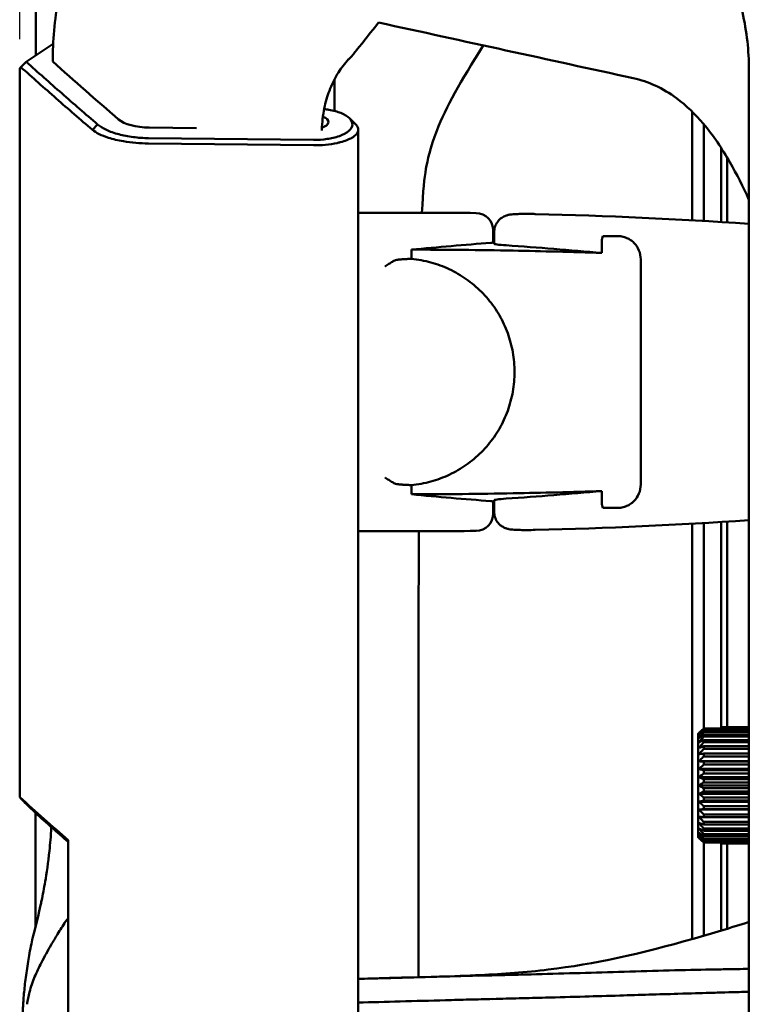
# Model space of a CAD drawing. Header units: millimetres. Extents: x 0 to 2100, y 0 to 1485.
# Tile 13 of 256: x 282 to 346, y 890 to 975. Entities that reach past the tile are written whole.
import ezdxf

# ---------------------------------------------------------------- set-up
doc = ezdxf.new("R2010")
doc.units = ezdxf.units.MM
doc.header["$LTSCALE"] = 5
doc.layers.add('Bemaßung (ISO)', color=7, linetype='Continuous', lineweight=25)
doc.layers.add('Sichtbar (ISO)', color=7, linetype='Continuous', lineweight=50)
doc.styles.add('Notiztext (DIN)', font='isocpeur.ttf')
doc.dimstyles.new('Standard (DIN)', dxfattribs={"dimscale": 5, "dimtxt": 3.5, "dimasz": 2.5, "dimexe": 2, "dimexo": 0.5, "dimgap": 0.5, "dimtad": 1, "dimrnd": 1e-08, "dimtxsty": 'Notiztext (DIN)', "dimcen": 0.09, "dimdle": 10, "dimclrd": 256, "dimclre": 256, "dimclrt": 256, "dimadec": 0, "dimazin": 0, "dimtfac": 1, "dimtmove": 0, "dimatfit": 3, "dimfxl": 1, "dimtolj": 1, "dimtzin": 0, "dimlwd": -1, "dimlwe": -1, "dimarcsym": 0})

# ---------------------------------------------------------------- blocks, each defined once
blk = doc.blocks.new('*D11')
at = {"layer": 'Bemaßung (ISO)', "transparency": 16777216}
for p, q in [((282.324, 972.929), (282.324, 1224.208)), ((380.249, 1131.708), (380.249, 1224.208)), ((367.749, 1214.208), (294.824, 1214.208))]:
    blk.add_line(p, q, dxfattribs=at)
for points in [[(294.824, 1216.291), (294.824, 1212.124), (282.324, 1214.208)], [(367.749, 1216.291), (367.749, 1212.124), (380.249, 1214.208)]]:
    blk.add_solid(points, dxfattribs=at)
at = {"layer": 'Defpoints', "color": 0, "transparency": 16777216}
for p in [(282.324, 1214.208), (380.249, 1129.208), (282.324, 970.429)]:
    blk.add_point(p, dxfattribs=at)
at = {"layer": 'Bemaßung (ISO)', "transparency": 16777216, "insert": (298.474, 1239.458), "char_height": 17.5, "attachment_point": 1, "style": 'Notiztext (DIN)'}
blk.add_mtext('\\A1;(97,92)', dxfattribs=at)

msp = doc.modelspace()

# ---------------------------------------------------------------- linework, layer by layer
at = {"layer": 'Sichtbar (ISO)'}
for p, q in [((282.8908, 970.986), (285.2004, 972.5285)), ((282.3241, 907.8382), (282.3241, 970.4293)), ((309.3427, 970.1513), (309.3427, 970.1513)), ((344.9167, 788.3967), (344.9167, 970.3227)), ((309.3427, 969.4913), (309.3427, 966.7791)), ((340.0489, 966.7185), (340.0489, 957.387)), ((288.5617, 965.1537), (289.0105, 965.6139)), ((293.4379, 965.35), (297.5051, 965.3058)), ((311.3816, 793.5466), (311.3816, 965.1727)), ((293.3725, 963.9806), (307.5334, 963.827)), ((293.3856, 964.4426), (307.5465, 964.289)), ((342.5489, 963.5845), (342.5489, 957.2373)), ((343.0489, 957.2055), (343.0489, 962.7751)), ((317.3974, 958.029), (311.3816, 958.029)), ((322.9771, 955.4885), (322.9771, 956.5081)), ((323.0489, 956.36), (323.0489, 956.36)), ((323.0489, 956.36), (323.0489, 955.3826)), ((332.2943, 955.5991), (332.2943, 954.5825)), ((333.6363, 956.0339), (332.5045, 956.0339)), ((315.9459, 954.8657), (315.9459, 954.0683)), ((335.6363, 934.6855), (335.6363, 954.0339)), ((315.9459, 934.651), (315.9459, 933.8537)), ((332.2943, 934.1368), (332.2943, 933.1202)), ((322.9771, 933.2309), (322.9771, 932.2112)), ((323.0489, 933.3367), (323.0489, 932.3594)), ((332.5045, 932.6855), (332.3796, 932.6855)), ((323.0489, 932.3594), (323.0489, 932.3594)), ((340.0489, 895.6624), (340.0489, 931.3324)), ((342.5489, 931.482), (342.5489, 913.7528)), ((343.0489, 913.8534), (343.0489, 931.5139)), ((311.3816, 930.6904), (317.3974, 930.6904)), ((326.5833, 930.7959), (326.5833, 930.7959)), ((340.5516, 913.2967), (340.5516, 904.4226)), ((340.5516, 913.2967), (340.5516, 904.4226)), ((340.6627, 913.4094), (340.6627, 913.4094)), ((341.0516, 913.7528), (344.9167, 913.7528)), ((341.0516, 913.7528), (341.0516, 913.7528)), ((341.0516, 913.6863), (344.9167, 913.6863)), ((341.0516, 913.5318), (344.9167, 913.5318)), ((341.0516, 913.4226), (344.9167, 913.4226)), ((341.0516, 913.1956), (344.9167, 913.1956)), ((342.5516, 913.8534), (344.9167, 913.8534)), ((342.5516, 913.8311), (344.9167, 913.8311)), ((342.5516, 913.8311), (342.5516, 913.7528)), ((341.0516, 913.0466), (344.9167, 913.0467)), ((341.0516, 912.7528), (344.9167, 912.7528)), ((341.0516, 912.5676), (344.9167, 912.5676)), ((341.0516, 912.214), (344.9167, 912.214)), ((341.0516, 911.9972), (344.9167, 911.9972)), ((341.0516, 911.5927), (344.9167, 911.5927)), ((340.6123, 910.9302), (344.9167, 910.9302)), ((341.0516, 911.3495), (344.9167, 911.3495)), ((341.0516, 910.904), (344.9167, 910.904)), ((341.0516, 910.6406), (344.9167, 910.6406)), ((340.6123, 910.269), (344.9167, 910.269)), ((341.0516, 910.1651), (344.9167, 910.1651)), ((341.0516, 909.8878), (344.9167, 909.8878)), ((340.6123, 909.5731), (344.9167, 909.5731)), ((341.0516, 909.3939), (344.9167, 909.394)), ((341.0516, 909.1097), (344.9167, 909.1097)), ((340.6123, 908.8597), (344.9167, 908.8597)), ((340.6123, 908.1462), (344.9167, 908.1462)), ((341.0516, 908.6097), (344.9167, 908.6097)), ((341.0516, 908.3254), (344.9167, 908.3254)), ((340.6123, 907.4503), (344.9167, 907.4503)), ((341.0516, 907.8316), (344.9167, 907.8316)), ((341.0516, 907.5543), (344.9167, 907.5543)), ((340.6123, 906.7891), (344.9167, 906.7892)), ((341.0516, 907.0788), (344.9167, 907.0788)), ((341.0516, 906.8153), (344.9167, 906.8153)), ((341.0516, 906.3698), (344.9167, 906.3698)), ((341.0516, 906.1267), (344.9167, 906.1267)), ((341.0516, 905.7222), (344.9167, 905.7222)), ((341.0516, 905.5053), (344.9167, 905.5053)), ((341.0516, 905.1518), (344.9167, 905.1518)), ((341.0516, 904.9666), (344.9167, 904.9666)), ((286.4914, 854.5598), (286.4914, 904.1596)), ((340.6627, 904.31), (340.6627, 904.31)), ((341.0516, 904.6727), (344.9167, 904.6727)), ((341.0516, 904.5237), (344.9167, 904.5237)), ((341.0516, 904.2967), (344.9167, 904.2967)), ((341.0516, 904.1876), (344.9167, 904.1876)), ((341.0516, 904.0331), (344.9167, 904.0331)), ((341.0516, 903.9665), (344.9167, 903.9665)), ((341.0516, 903.9665), (341.0516, 903.9665)), ((342.5489, 903.9665), (342.5489, 896.3965)), ((342.5516, 903.9665), (342.5516, 903.8883)), ((342.5516, 903.8883), (344.9167, 903.8883)), ((342.5516, 903.8659), (344.9167, 903.8659)), ((343.0489, 896.5486), (343.0489, 903.8659))]:
    msp.add_line(p, q, dxfattribs=at)
for centre, radius, start, end in [((317.3974, 558.1097), 399.9193, 89.413307, 90), ((321.4771, 956.5081), 1.5, 0, 89.413307), ((317.3974, 558.1097), 399.9193, 86.054244, 88.683838), ((317.3974, 558.1097), 397.4966, 89.185367, 89.195717), ((317.3974, 1330.6097), 397.4966, 270.804283, 270.814633), ((321.4771, 932.2112), 1.5, 270.586693, 0), ((317.3974, 1330.6097), 399.9193, 271.316162, 273.945756), ((317.3974, 1330.6097), 399.9193, 270, 270.586693)]:
    msp.add_arc(centre, radius, start, end, dxfattribs=at)
for centre, major_axis, ratio, start_param, end_param in [((52537.7655, -1318.7096), (-74913.4733, 10096.2888), 0.0858133, 0.8110358, 0.8114427), ((333.0803, 967.6734), (3.5313, 16.5789), 0.6814305, 5.0153353, 5.1643414), ((1123.7943, 1132.1745), (924.5, 0), 0.4142136, 3.5759915, 3.590304), ((1123.7943, 1683.7004), (-924.1635, -861.4263), 0.0841199, 5.7717587, 5.7719929), ((293.5165, 966.5922), (3, 0), 0.4142136, 3.590304, 4.6861972), ((307.3342, 965.8208), (1.5, 0), 0.4142136, 5.3781596, 7.1119657), ((353.7237, 558.1097), (-400.1879, 0), 0.9958716, 4.7897988, 4.8069299), ((296.5062, 558.1097), (-398.6282, 0), 0.9986258, 4.6224898, 4.6431771), ((353.7237, 1330.6097), (-400.1879, 0), 0.9958716, 1.4762554, 1.4933865), ((296.5062, 1330.6097), (-398.6282, 0), 0.9986258, 1.6400082, 1.6606955), ((335.8932, 932.6855), (-4.894, 0), 0.00001, 0.8096962, 1.0938097), ((340.5516, 908.8597), (0, 4.5), 0.0000103, 0.1674487, 2.9741452), ((340.5516, 908.8597), (0, -4.5), 0.0000103, 0.1674487, 2.9741452), ((341.0516, 908.8597), (0, 5), 0.0000103, 6.019048, 6.0760859), ((341.0516, 908.8597), (0, 5), 0.0000103, 5.8619677, 5.9190056), ((341.0516, 908.8597), (0, 5), 0.0000103, 5.7048871, 5.7619249), ((342.5516, 908.8597), (0, 5), 0.0000103, 6.1761268, 6.2331648), ((341.0516, 908.8597), (0, 5), 0.0000103, 5.547809, 5.604847), ((341.0516, 908.8597), (0, 5), 0.0000103, 5.3907286, 5.4477665), ((341.0516, 908.8597), (0, 5), 0.0000103, 5.2336489, 5.2906868), ((341.0516, 908.8597), (0, 5), 0.0000103, 5.0765692, 5.1336071), ((341.0516, 908.8597), (0, 5), 0.0000103, 4.9194895, 4.9765275), ((341.0516, 908.8597), (0, 5), 0.0000103, 4.7624098, 4.8194478), ((341.0516, 908.8597), (0, 5), 0.0000103, 4.6053302, 4.6623681), ((1241.4729, 1064.4266), (-1042.9617, 0.0003), 0.3822616, 0.4036346, 0.4136896), ((341.0516, 908.8597), (0, 5), 0.0000103, 4.4482506, 4.5052885), ((1241.6215, 1063.3143), (-1041.9112, -0.004), 0.3826849, 0.4042256, 0.4110288), ((341.0516, 908.8597), (0, 5), 0.0000103, 4.2911709, 4.3482089), ((341.0516, 908.8597), (0, 5), 0.0000103, 4.1340913, 4.1911292), ((341.0516, 908.8597), (0, 5), 0.0000103, 3.9770117, 4.0340496), ((341.0516, 908.8597), (0, 5), 0.0000103, 3.819932, 3.87697), ((341.0516, 908.8597), (0, 5), 0.0000103, 3.6628524, 3.7198903), ((341.0516, 908.8597), (0, -5), 0.0000103, 0.3641805, 0.4212185), ((341.0516, 908.8597), (0, -5), 0.0000103, 0.2071022, 0.2641401), ((342.5516, 908.8597), (0, -5), 0.0000103, 0.0500197, 0.1070576)]:
    msp.add_ellipse(centre, major_axis=major_axis, ratio=ratio, start_param=start_param, end_param=end_param, dxfattribs=at)
for points, knots in [([(286.8999, 1018.9256), (286.5153, 1017.1573), (286.131, 1015.3817), (285.7748, 1013.6311), (285.3442, 1011.5155), (284.9554, 1009.437), (284.6486, 1007.4504), (284.4884, 1006.4134), (284.3502, 1005.4006), (284.2368, 1004.3835), (284.1182, 1003.3191), (284.0268, 1002.2499), (283.9603, 1001.1594), (283.9037, 1000.2293), (283.8649, 999.2847), (283.8362, 998.352), (283.7925, 996.9282), (283.7721, 995.4642), (283.7565, 994.0136), (283.7046, 989.1906), (283.7057, 984.5156), (283.7041, 979.684), (283.7039, 979.1008), (283.7037, 978.5152), (283.7034, 977.9272), (283.7024, 975.8098), (283.7004, 973.6773), (283.6981, 971.5251)], [0, 0, 0, 0, 0.04102133, 0.04102133, 0.04102133, 0.0905985, 0.0905985, 0.0905985, 0.11647855, 0.11647855, 0.11647855, 0.14356501, 0.14356501, 0.14356501, 0.16666667, 0.16666667, 0.16666667, 0.20193283, 0.20193283, 0.20193283, 0.31918007, 0.31918007, 0.31918007, 0.33333333, 0.33333333, 0.33333333, 0.38430132, 0.38430132, 0.38430132, 0.38430132]), ([(334.9955, 986.3402), (335.8824, 986.1697), (336.7297, 985.8556), (337.8047, 985.2738), (338.0765, 985.1088), (339.4453, 984.1899), (340.406, 983.2391), (342.2482, 980.8317), (343.0496, 979.2945), (344.2189, 976.1085), (344.6006, 974.4296), (344.7855, 972.7491)], [-1.7882178, -1.7882178, -1.7882178, -1.7882178, -1.5152203, -1.5152203, -1.4192993, -1.4192993, -1.0177368, -1.0177368, -0.5073887, -0.5073887, -0.000001, -0.000001, -0.000001, -0.000001]), ([(285.1584, 971.0086), (285.1611, 971.9026), (285.203, 972.7966), (285.3645, 974.6037), (285.4891, 975.5148), (285.8226, 977.2927), (286.0347, 978.156), (286.5319, 979.7785), (286.8197, 980.539), (287.1373, 981.2228)], [-1.1549407, -1.1549407, -1.1549407, -1.1549407, -0.8868231, -0.8868231, -0.6011241, -0.6011241, -0.3038265, -0.3038265, -0.0000954, -0.0000954, -0.0000954, -0.0000954]), ([(322.1215, 972.4011), (320.1511, 969.2652), (318.918, 967.1476), (317.5671, 963.6412), (317.3227, 962.4909), (317.0526, 960.9958), (316.9394, 959.9726), (316.8519, 958.029)], [1.9185314, 1.9185314, 1.9185314, 1.9185314, 2.4880575, 2.4880575, 2.8813079, 2.8813079, 3.3489509, 3.3489509, 3.3489509, 3.3489509]), ([(311.2375, 971.9854), (311.1319, 971.8516), (311.0223, 971.7199), (310.7962, 971.4599), (310.6792, 971.3309), (310.5596, 971.2038)], [0.0000188, 0.0000188, 0.0000188, 0.0000188, 0.07151605, 0.07151605, 0.14287919, 0.14287919, 0.14287919, 0.14287919]), ([(282.4152, 970.5439), (282.4944, 970.6175), (282.5737, 970.6912), (282.7323, 970.8386), (282.8116, 970.9123), (282.8908, 970.986)], [0.000001, 0.000001, 0.000001, 0.000001, 0.032507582, 0.032507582, 0.065006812, 0.065006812, 0.065006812, 0.065006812]), ([(282.8908, 970.986), (283.8943, 970.0874), (284.9063, 969.1902), (286.9465, 967.3997), (287.9747, 966.5063), (289.0114, 965.6145)], [-1.5313598, -1.5313598, -1.5313598, -1.5313598, -0.7652978, -0.7652978, -0.0000708, -0.0000708, -0.0000708, -0.0000708]), ([(310.5521, 971.2079), (310.3851, 971.0304), (310.2294, 970.8463), (309.9398, 970.469), (309.8052, 970.275), (309.6804, 970.0776)], [0.00046063, 0.00046063, 0.00046063, 0.00046063, 0.10049804, 0.10049804, 0.20052861, 0.20052861, 0.20052861, 0.20052861]), ([(282.4152, 970.5439), (283.4225, 969.6421), (284.4384, 968.7419), (286.4871, 966.9447), (287.5197, 966.0479), (288.5609, 965.1526)], [0.000001, 0.000001, 0.000001, 0.000001, 0.7690675, 0.7690675, 1.5376117, 1.5376117, 1.5376117, 1.5376117]), ([(309.6804, 970.0775), (309.4234, 969.6709), (309.1816, 969.2076), (308.7882, 968.2308), (308.6313, 967.7343), (308.3849, 966.6345), (308.3023, 966.0387), (308.2592, 965.3117), (308.2542, 965.2047), (308.2506, 965.0974)], [-0.76216027, -0.76216027, -0.76216027, -0.76216027, -0.55595103, -0.55595103, -0.37432325, -0.37432325, -0.18223636, -0.18223636, -0.14924003, -0.14924003, -0.14924003, -0.14924003]), ([(338.7094, 967.8657), (338.1358, 968.2893), (337.5233, 968.6568), (336.2724, 969.231), (335.6441, 969.4445), (334.996, 969.5862)], [-0.41296729, -0.41296729, -0.41296729, -0.41296729, -0.19912313, -0.19912313, -0.00000483, -0.00000483, -0.00000483, -0.00000483]), ([(344.9168, 959.1511), (344.4124, 960.2556), (343.8731, 961.3407), (342.6219, 963.5296), (341.8692, 964.6665), (340.3204, 966.4947), (339.5597, 967.2378), (338.7094, 967.8657)], [-1.0744684, -1.0744684, -1.0744684, -1.0744684, -0.7185081, -0.7185081, -0.3171763, -0.3171763, -0.0000013, -0.0000013, -0.0000013, -0.0000013]), ([(307.5465, 964.2893), (307.9485, 964.2848), (308.3432, 964.3105), (309.0382, 964.4131), (309.4128, 964.492), (310.0878, 964.7356), (310.3648, 964.8818), (310.7779, 965.2397), (310.8682, 965.4267), (310.892, 965.762), (310.8298, 965.9512), (310.4596, 966.3271), (310.1953, 966.4794), (309.6073, 966.717), (309.2588, 966.813), (308.736, 966.9022), (308.5974, 966.9214), (308.4562, 966.9368)], [-1.0682507, -1.0682507, -1.0682507, -1.0682507, -0.90621874, -0.90621874, -0.76839494, -0.76839494, -0.64320298, -0.64320298, -0.50843842, -0.50843842, -0.37453258, -0.37453258, -0.24629844, -0.24629844, -0.11918214, -0.11918214, -0.07512164, -0.07512164, -0.07512164, -0.07512164]), ([(289.01, 965.6142), (289.2051, 965.4461), (289.4619, 965.2865), (290.072, 964.9998), (290.4259, 964.873), (291.2137, 964.6648), (291.6337, 964.5847), (292.5029, 964.4769), (292.9448, 964.4467), (293.3855, 964.442)], [-0.56385745, -0.56385745, -0.56385745, -0.56385745, -0.419256, -0.419256, -0.27341843, -0.27341843, -0.13232964, -0.13232964, -0.00005099, -0.00005099, -0.00005099, -0.00005099]), ([(307.5334, 963.826), (307.8841, 963.8229), (308.2345, 963.8388), (308.9284, 963.9033), (309.2659, 963.9533), (309.669, 964.0415), (309.7583, 964.063), (310.2509, 964.1931), (310.5887, 964.3263), (310.9753, 964.5563), (311.0841, 964.6394), (311.2111, 964.7689), (311.2475, 964.813), (311.3381, 964.948), (311.3723, 965.0404), (311.3876, 965.2257), (311.3685, 965.3184), (311.3002, 965.4555), (311.271, 965.5006), (311.2112, 965.5751), (311.1843, 965.6047), (311.1544, 965.6341)], [0.00004522, 0.00004522, 0.00004522, 0.00004522, 0.10531274, 0.10531274, 0.2159516, 0.2159516, 0.24866101, 0.24866101, 0.40242812, 0.40242812, 0.48235729, 0.48235729, 0.52283156, 0.52283156, 0.60462181, 0.60462181, 0.68657102, 0.68657102, 0.72727096, 0.72727096, 0.75470759, 0.75470759, 0.75470759, 0.75470759]), ([(341.0436, 965.6409), (341.0434, 965.6197), (341.0433, 965.5985), (341.0376, 964.6299), (341.0495, 963.6041), (341.0487, 961.9814), (341.0458, 961.638), (341.0442, 960.59), (341.0497, 959.8074), (341.0496, 958.4284), (341.0489, 957.8718), (341.0487, 957.329)], [0.41306503, 0.41306503, 0.41306503, 0.41306503, 0.41971483, 0.41971483, 0.71646405, 0.71646405, 0.78613056, 0.78613056, 0.92654341, 0.92654341, 1.01386272, 1.01386272, 1.01386272, 1.01386272]), ([(288.5611, 965.1542), (288.7227, 965.0281), (288.9188, 964.9058), (289.3795, 964.6777), (289.6433, 964.573), (290.1314, 964.4159), (290.3386, 964.3577), (290.772, 964.2535), (290.997, 964.2075), (291.572, 964.1083), (291.9292, 964.0621), (292.6509, 964.0013), (293.0099, 963.9859), (293.3725, 963.9823)], [0.00007511, 0.00007511, 0.00007511, 0.00007511, 0.11803863, 0.11803863, 0.23739747, 0.23739747, 0.31640584, 0.31640584, 0.39435847, 0.39435847, 0.50800392, 0.50800392, 0.61656931, 0.61656931, 0.61656931, 0.61656931]), ([(323.0489, 956.36), (323.0489, 956.5229), (323.076, 956.6879), (323.1794, 956.9938), (323.2561, 957.1389), (323.4482, 957.3939), (323.5662, 957.5072), (323.7575, 957.6407), (323.8227, 957.6793), (323.9473, 957.7415), (324.007, 957.7666), (324.1559, 957.8197), (324.2423, 957.841), (324.3782, 957.8678), (324.4339, 957.8759), (324.6081, 957.8975), (324.7259, 957.906), (325.001, 957.9202), (325.1574, 957.9253), (325.5531, 957.9328), (325.8088, 957.9338), (326.2394, 957.9302), (326.412, 957.9274), (326.5833, 957.9235)], [0, 0, 0, 0, 0.04899242, 0.04899242, 0.09715416, 0.09715416, 0.1453175, 0.1453175, 0.16846799, 0.16846799, 0.18905129, 0.18905129, 0.22161004, 0.22161004, 0.24954749, 0.24954749, 0.31199538, 0.31199538, 0.37454236, 0.37454236, 0.45601085, 0.45601085, 0.50742412, 0.50742412, 0.50742412, 0.50742412]), ([(322.9771, 955.4885), (322.9771, 955.4884), (322.9771, 955.4884), (322.9769, 955.4785), (322.9392, 955.4686), (322.8375, 955.4571), (322.8085, 955.4544), (322.7761, 955.4519)], [0.452314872, 0.452314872, 0.452314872, 0.452314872, 0.452425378, 0.452425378, 0.508989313, 0.508989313, 0.527422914, 0.527422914, 0.527422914, 0.527422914]), ([(332.2943, 955.5991), (332.2943, 955.6732), (332.3015, 955.747), (332.3301, 955.8931), (332.3516, 955.9646), (332.3796, 956.0339)], [0.000001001, 0.000001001, 0.000001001, 0.000001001, 0.022247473, 0.022247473, 0.044667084, 0.044667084, 0.044667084, 0.044667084]), ([(332.3796, 956.0339), (332.4004, 956.0339), (332.4212, 956.0339), (332.442, 956.0339), (332.4444, 956.0339), (332.4467, 956.0339), (332.4491, 956.0339), (332.4676, 956.0339), (332.486, 956.0339), (332.5045, 956.0339)], [0, 0, 0, 0, 0.5, 0.5, 0.5, 0.5564607, 0.5564607, 0.5564607, 1, 1, 1, 1]), ([(333.6363, 956.0339), (333.7649, 956.0339), (333.8942, 956.0215), (334.1645, 955.9683), (334.3055, 955.9245), (334.5501, 955.8168), (334.6558, 955.7589), (334.857, 955.6228), (334.9525, 955.5449), (335.0412, 955.4574)], [-0.16709043, -0.16709043, -0.16709043, -0.16709043, -0.12381935, -0.12381935, -0.07578227, -0.07578227, -0.03771223, -0.03771223, -0.00000086, -0.00000086, -0.00000086, -0.00000086]), ([(335.6363, 954.0339), (335.6363, 954.2857), (335.5858, 954.5541), (335.3812, 955.0471), (335.2271, 955.2716), (335.0475, 955.4512), (335.0443, 955.4543), (335.0412, 955.4574)], [-0.67233348, -0.67233348, -0.67233348, -0.67233348, -0.59679532, -0.59679532, -0.52125717, -0.52125717, -0.51992758, -0.51992758, -0.51992758, -0.51992758]), ([(332.2943, 954.5825), (329.7328, 954.6674), (327.1891, 954.7333), (321.8087, 954.8324), (318.8876, 954.8612), (315.9459, 954.8657)], [13.1856634, 13.1856634, 13.1856634, 13.1856634, 13.9380673, 13.9380673, 14.8000607, 14.8000607, 14.8000607, 14.8000607]), ([(323.0489, 955.3826), (323.0489, 955.3596), (323.1363, 955.3339), (323.4925, 955.2834), (323.7615, 955.2587), (324.0727, 955.2371), (324.0733, 955.237), (324.074, 955.237)], [-1.05490272, -1.05490272, -1.05490272, -1.05490272, -0.92315329, -0.92315329, -0.79114261, -0.79114261, -0.79086764, -0.79086764, -0.79086764, -0.79086764]), ([(314.7769, 954.0004), (314.7162, 953.9953), (314.6504, 953.9775), (314.4971, 953.9201), (314.4078, 953.8762), (314.2142, 953.7689), (314.1083, 953.7028), (313.8981, 953.5641), (313.7925, 953.4905), (313.6865, 953.4149), (313.6847, 953.4136), (313.6828, 953.4123)], [-0.13724409, -0.13724409, -0.13724409, -0.13724409, -0.11034033, -0.11034033, -0.07687695, -0.07687695, -0.0383919, -0.0383919, 0, 0, 0.00067272, 0.00067272, 0.00067272, 0.00067272]), ([(314.9819, 954.0185), (314.9532, 954.0157), (314.9216, 954.0128), (314.8873, 954.0098), (314.8531, 954.0068), (314.8162, 954.0037), (314.7769, 954.0004)], [0, 0, 0, 0, 0.5, 0.5, 0.5, 1, 1, 1, 1]), ([(314.9819, 954.0185), (315.0904, 954.0292), (315.1985, 954.0382), (315.3061, 954.0455), (315.4136, 954.0527), (315.5207, 954.0582), (315.6273, 954.062), (315.7339, 954.0658), (315.8401, 954.0679), (315.9459, 954.0683)], [0, 0, 0, 0, 0.3333333, 0.3333333, 0.3333333, 0.6666667, 0.6666667, 0.6666667, 1, 1, 1, 1]), ([(315.9459, 934.651), (316.5137, 934.7035), (317.0674, 934.8041), (317.6104, 934.9522), (318.1534, 935.1003), (318.6858, 935.296), (319.1968, 935.536), (319.7078, 935.7761), (320.1974, 936.0606), (320.6591, 936.3855), (321.1208, 936.7104), (321.5546, 937.0757), (321.9537, 937.476), (322.3529, 937.8763), (322.7173, 938.3117), (323.0413, 938.7755), (323.3654, 939.2394), (323.6491, 939.7317), (323.8881, 940.245), (324.127, 940.7583), (324.3212, 941.2926), (324.4676, 941.8396), (324.6139, 942.3867), (324.7125, 942.9466), (324.7618, 943.5108), (324.8111, 944.075), (324.8112, 944.6435), (324.7619, 945.2078), (324.7126, 945.772), (324.6141, 946.3319), (324.4677, 946.8791), (324.3214, 947.4262), (324.1272, 947.9605), (323.8883, 948.4738), (323.6494, 948.9872), (323.3657, 949.4795), (323.0416, 949.9434), (322.7176, 950.4073), (322.3532, 950.8427), (321.954, 951.2431), (321.5549, 951.6434), (321.1211, 952.0088), (320.6593, 952.3337), (320.1976, 952.6586), (319.708, 952.9431), (319.197, 953.1832), (318.686, 953.4233), (318.1536, 953.619), (317.6105, 953.7672), (317.0674, 953.9153), (316.5137, 954.0159), (315.9459, 954.0683)], [0, 0, 0, 0, 0.0588235, 0.0588235, 0.0588235, 0.1176471, 0.1176471, 0.1176471, 0.1764706, 0.1764706, 0.1764706, 0.2352941, 0.2352941, 0.2352941, 0.2941176, 0.2941176, 0.2941176, 0.3529412, 0.3529412, 0.3529412, 0.4117647, 0.4117647, 0.4117647, 0.4705882, 0.4705882, 0.4705882, 0.5294118, 0.5294118, 0.5294118, 0.5882353, 0.5882353, 0.5882353, 0.6470588, 0.6470588, 0.6470588, 0.7058824, 0.7058824, 0.7058824, 0.7647059, 0.7647059, 0.7647059, 0.8235294, 0.8235294, 0.8235294, 0.8823529, 0.8823529, 0.8823529, 0.9411765, 0.9411765, 0.9411765, 1, 1, 1, 1]), ([(313.6828, 935.3071), (313.6847, 935.3057), (313.6865, 935.3044), (313.7925, 935.2289), (313.8981, 935.1553), (314.1083, 935.0165), (314.2142, 934.9504), (314.4078, 934.8432), (314.4971, 934.7993), (314.6504, 934.7419), (314.7162, 934.724), (314.7769, 934.719)], [-0.13654797, -0.13654797, -0.13654797, -0.13654797, -0.13588192, -0.13588192, -0.09787115, -0.09787115, -0.05976807, -0.05976807, -0.02663734, -0.02663734, -0.000001, -0.000001, -0.000001, -0.000001]), ([(314.7769, 934.719), (314.8162, 934.7157), (314.8531, 934.7126), (314.8873, 934.7096), (314.9216, 934.7066), (314.9532, 934.7037), (314.9819, 934.7008)], [0, 0, 0, 0, 0.5, 0.5, 0.5, 1, 1, 1, 1]), ([(314.9819, 934.7008), (315.0904, 934.6901), (315.1985, 934.6811), (315.3061, 934.6739), (315.4136, 934.6666), (315.5207, 934.6611), (315.6273, 934.6573), (315.7339, 934.6535), (315.8401, 934.6514), (315.9459, 934.651)], [0, 0, 0, 0, 0.3333333, 0.3333333, 0.3333333, 0.6666667, 0.6666667, 0.6666667, 1, 1, 1, 1]), ([(335.0412, 933.262), (335.0443, 933.2651), (335.0475, 933.2682), (335.2271, 933.4478), (335.3812, 933.6723), (335.5858, 934.1652), (335.6363, 934.4337), (335.6363, 934.6855)], [0.5199277, 0.5199277, 0.5199277, 0.5199277, 0.52125717, 0.52125717, 0.59679532, 0.59679532, 0.67233348, 0.67233348, 0.67233348, 0.67233348]), ([(315.9459, 933.8537), (318.8876, 933.8582), (321.8087, 933.887), (327.1891, 933.9861), (329.7328, 934.0519), (332.2943, 934.1368)], [41.5154943, 41.5154943, 41.5154943, 41.5154943, 42.3774877, 42.3774877, 43.1298916, 43.1298916, 43.1298916, 43.1298916]), ([(324.074, 933.4824), (324.0733, 933.4823), (324.0727, 933.4823), (323.7615, 933.4607), (323.4925, 933.4359), (323.1363, 933.3855), (323.0489, 933.3597), (323.0489, 933.3367)], [0.79086764, 0.79086764, 0.79086764, 0.79086764, 0.79114261, 0.79114261, 0.92315329, 0.92315329, 1.05490272, 1.05490272, 1.05490272, 1.05490272]), ([(322.7761, 933.2674), (322.8085, 933.2649), (322.8375, 933.2623), (322.9392, 933.2508), (322.9769, 933.2408), (322.9771, 933.231), (322.9771, 933.2309), (322.9771, 933.2309), (322.9771, 933.2309)], [0.829695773, 0.829695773, 0.829695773, 0.829695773, 0.848129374, 0.848129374, 0.904693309, 0.904693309, 0.904693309, 0.904803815, 0.904803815, 0.904803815, 0.904803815]), ([(332.3796, 932.6855), (332.3516, 932.7548), (332.3301, 932.8263), (332.3015, 932.9724), (332.2943, 933.0461), (332.2943, 933.1202)], [0.000001, 0.000001, 0.000001, 0.000001, 0.022420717, 0.022420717, 0.044664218, 0.044664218, 0.044664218, 0.044664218]), ([(335.0412, 933.262), (334.9523, 933.1742), (334.8564, 933.0961), (334.6544, 932.9597), (334.5484, 932.9016), (334.3037, 932.7943), (334.1631, 932.7507), (333.8936, 932.6978), (333.7645, 932.6855), (333.6363, 932.6855)], [-0.16773989, -0.16773989, -0.16773989, -0.16773989, -0.12976613, -0.12976613, -0.09142001, -0.09142001, -0.04334051, -0.04334051, -0.000001, -0.000001, -0.000001, -0.000001]), ([(326.5833, 930.7959), (326.3484, 930.7905), (326.1104, 930.7873), (325.6681, 930.7861), (325.4581, 930.7879), (325.0782, 930.7962), (324.9068, 930.8028), (324.6705, 930.8181), (324.5902, 930.8247), (324.4482, 930.8413), (324.3859, 930.85), (324.2377, 930.8793), (324.1461, 930.9022), (323.971, 930.9665), (323.8887, 931.0041), (323.715, 931.1038), (323.6234, 931.1702), (323.4321, 931.3449), (323.3365, 931.4619), (323.1795, 931.7257), (323.1192, 931.8774), (323.061, 932.1397), (323.0489, 932.2499), (323.0489, 932.3594)], [0, 0, 0, 0, 0.07049717, 0.07049717, 0.13997614, 0.13997614, 0.2117906, 0.2117906, 0.25413913, 0.25413913, 0.28592048, 0.28592048, 0.32004222, 0.32004222, 0.34809752, 0.34809752, 0.3820456, 0.3820456, 0.42662785, 0.42662785, 0.47453329, 0.47453329, 0.50745923, 0.50745923, 0.50745923, 0.50745923]), ([(341.0489, 913.7505), (341.0489, 917.25), (341.0489, 920.8707), (341.0489, 926.6456), (341.0488, 929.0333), (341.0489, 931.3903)], [-2.0342491, -2.0342491, -2.0342491, -2.0342491, -0.9863933, -0.9863933, -0.2934764, -0.2934764, -0.2934764, -0.2934764]), ([(316.5778, 930.6904), (316.5775, 930.5305), (316.5772, 930.3701), (316.5769, 930.2091), (316.5744, 928.7756), (316.5721, 927.2931), (316.5702, 925.7606), (316.5682, 924.2281), (316.5665, 922.6457), (316.5651, 921.0134), (316.5637, 919.3811), (316.5625, 917.6988), (316.5615, 915.9665), (316.5605, 914.2342), (316.5597, 912.4519), (316.559, 910.6193), (316.5583, 908.7868), (316.5578, 906.9041), (316.5574, 904.9712), (316.557, 903.0383), (316.5566, 901.0551), (316.5564, 899.0216), (316.5562, 896.8671), (316.556, 894.6562), (316.5559, 892.3887)], [0.08876479, 0.08876479, 0.08876479, 0.08876479, 0.1, 0.1, 0.1, 0.2, 0.2, 0.2, 0.3, 0.3, 0.3, 0.4, 0.4, 0.4, 0.5, 0.5, 0.5, 0.6, 0.6, 0.6, 0.7, 0.7, 0.7, 0.80595098, 0.80595098, 0.80595098, 0.80595098]), ([(282.3241, 907.8382), (282.3697, 907.7904), (282.4153, 907.7427), (282.5065, 907.6472), (282.5521, 907.5994), (282.5978, 907.5517)], [0.000001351, 0.000001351, 0.000001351, 0.000001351, 0.029658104, 0.029658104, 0.059314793, 0.059314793, 0.059314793, 0.059314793]), ([(283.3283, 895.2659), (283.5279, 896.1351), (283.8204, 897.1886), (284.1459, 898.6929), (284.1724, 898.8176), (284.3092, 899.4772), (284.4137, 900.0306), (284.6289, 901.301), (284.7685, 902.2149), (284.8769, 903.2485)], [0.000001, 0.000001, 0.000001, 0.000001, 0.37579463, 0.37579463, 0.40942078, 0.40942078, 0.55217162, 0.55217162, 0.73014239, 0.73014239, 0.73014239, 0.73014239]), ([(282.9561, 890.0617), (282.9862, 890.2341), (283.0181, 890.4046), (283.0862, 890.7526), (283.1233, 890.932), (283.2813, 891.5747), (283.429, 891.9877), (283.7772, 892.8205), (283.9789, 893.2437), (284.4418, 894.146), (284.7348, 894.6673), (285.2054, 895.4723), (285.3925, 895.7841), (285.7958, 896.4444), (286.0183, 896.8014), (286.2399, 897.1514)], [-1.2445676, -1.2445676, -1.2445676, -1.2445676, -1.1596608, -1.1596608, -1.0717695, -1.0717695, -0.8489919, -0.8489919, -0.6362573, -0.6362573, -0.3647985, -0.3647985, -0.1947966, -0.1947966, -0.000001, -0.000001, -0.000001, -0.000001]), ([(327.6999, 893.0439), (331.6144, 893.5156), (335.531, 894.3719), (341.799, 896.1622), (343.359, 896.6369), (344.9167, 897.1305)], [0.0002511, 0.0002511, 0.0002511, 0.0002511, 1.4572776, 1.4572776, 1.9389847, 1.9389847, 1.9389847, 1.9389847]), ([(282.8214, 892.178), (282.8829, 892.6785), (282.9567, 893.2047), (283.0766, 893.9704), (283.1143, 894.2028), (283.2084, 894.7157), (283.264, 894.9857), (283.3283, 895.2659)], [0.000001, 0.000001, 0.000001, 0.000001, 0.24943728, 0.24943728, 0.34998357, 0.34998357, 0.46556434, 0.46556434, 0.46556434, 0.46556434]), ([(318.373, 892.4355), (319.5407, 892.4711), (320.7067, 892.513), (323.8167, 892.6681), (325.7602, 892.8102), (327.6999, 893.0439)], [0.2889851, 0.2889851, 0.2889851, 0.2889851, 0.7236738, 0.7236738, 1.4472427, 1.4472427, 1.4472427, 1.4472427]), ([(344.9167, 893.1151), (344.2538, 893.0916), (343.6224, 893.0803), (342.6389, 893.0652), (342.4271, 893.062), (341.8965, 893.0538), (341.5708, 893.0483), (339.0056, 893.0008), (336.2679, 892.9237), (332.4523, 892.8087), (331.1983, 892.771), (328.7241, 892.7007), (327.4703, 892.6667), (326.2252, 892.6338)], [-2.30204, -2.30204, -2.30204, -2.30204, -2.0252631, -2.0252631, -1.9417119, -1.9417119, -1.8041689, -1.8041689, -0.9131416, -0.9131416, -0.462609, -0.462609, -0.0002204, -0.0002204, -0.0002204, -0.0002204]), ([(282.5525, 888.1561), (282.5568, 888.4927), (282.5658, 888.9879), (282.6145, 889.9701), (282.64, 890.373), (282.7142, 891.2372), (282.7613, 891.6891), (282.8214, 892.178)], [0.000001, 0.000001, 0.000001, 0.000001, 0.44726751, 0.44726751, 0.70469276, 0.70469276, 0.94775614, 0.94775614, 0.94775614, 0.94775614]), ([(321.7038, 892.5215), (320.3551, 892.4855), (318.981, 892.4487), (316.3174, 892.3775), (314.9992, 892.3423), (313.699, 892.3075)], [-0.99760472, -0.99760472, -0.99760472, -0.99760472, -0.49220822, -0.49220822, -0.00000919, -0.00000919, -0.00000919, -0.00000919]), ([(314.9786, 892.3468), (315.1582, 892.3516), (315.3376, 892.3564), (315.6913, 892.3659), (315.8693, 892.3707), (316.0471, 892.3754)], [0.00058289, 0.00058289, 0.00058289, 0.00058289, 0.06726853, 0.06726853, 0.1348846, 0.1348846, 0.1348846, 0.1348846]), ([(326.2252, 892.6338), (325.4804, 892.6141), (324.731, 892.5946), (323.2179, 892.5553), (322.465, 892.5358), (321.7072, 892.516)], [-0.56301688, -0.56301688, -0.56301688, -0.56301688, -0.2824851, -0.2824851, -0.0006685, -0.0006685, -0.0006685, -0.0006685]), ([(322.938, 890.5221), (322.2602, 890.504), (321.5826, 890.486), (320.2291, 890.4497), (319.5531, 890.4316), (317.5688, 890.3781), (316.265, 890.3427), (314.9711, 890.3081)], [-0.99398549, -0.99398549, -0.99398549, -0.99398549, -0.74196474, -0.74196474, -0.4897652, -0.4897652, -0.00001158, -0.00001158, -0.00001158, -0.00001158]), ([(327.4573, 890.636), (326.7082, 890.616), (325.96, 890.5961), (324.4494, 890.5562), (323.6944, 890.5364), (322.9381, 890.5166)], [-0.56036517, -0.56036517, -0.56036517, -0.56036517, -0.28154715, -0.28154715, -0.00027434, -0.00027434, -0.00027434, -0.00027434]), ([(344.9167, 891.142), (344.6357, 891.133), (344.3543, 891.125), (343.6956, 891.107), (343.3288, 891.0974), (342.405, 891.0718), (341.976, 891.0596), (340.7662, 891.0243), (339.9866, 891.0011), (337.1616, 890.9152), (335.5267, 890.8642), (332.8098, 890.7844), (331.7647, 890.7548), (329.6925, 890.6967), (328.5861, 890.6664), (327.4573, 890.636)], [0.8576948, 0.8576948, 0.8576948, 0.8576948, 0.9455533, 0.9455533, 1.0659062, 1.0659062, 1.178341, 1.178341, 1.364385, 1.364385, 1.6285398, 1.6285398, 1.7876836, 1.7876836, 1.9868967, 1.9868967, 1.9868967, 1.9868967])]:
    msp.add_open_spline(points, degree=3, knots=knots, dxfattribs=at)
for points in [[(313.1347, 974.3664), (312.4979, 973.5714), (311.8658, 972.7772), (311.2378, 971.9853)], [(310.6342, 966.1498), (310.8065, 965.9775), (310.98, 965.8056), (311.1544, 965.6341)], [(341.0516, 913.6863), (341.0006, 913.6302), (340.9, 913.5192), (340.7536, 913.3562), (340.6589, 913.2498), (340.6123, 913.1972)], [(340.6123, 913.1972), (340.6589, 913.2332), (340.7535, 913.3059), (340.8999, 913.4174), (341.0005, 913.4934), (341.0516, 913.5318)], [(341.0516, 913.4226), (341.0006, 913.3654), (340.9, 913.2521), (340.7536, 913.0857), (340.6589, 912.9771), (340.6123, 912.9233)], [(340.6123, 912.9233), (340.6589, 912.9526), (340.7535, 913.0118), (340.8999, 913.1026), (341.0005, 913.1644), (341.0516, 913.1956)], [(341.0516, 913.7528), (341.0066, 913.7136), (340.9179, 913.6359), (340.7883, 913.5214), (340.7042, 913.4465), (340.6627, 913.4094)], [(340.6627, 913.4094), (340.7042, 913.4465), (340.7883, 913.5214), (340.9179, 913.6358), (341.0066, 913.7136), (341.0516, 913.7528)], [(341.0516, 913.0466), (341.0006, 912.9897), (340.9, 912.8768), (340.7536, 912.7111), (340.6589, 912.6029), (340.6123, 912.5494)], [(340.6123, 912.5494), (340.6589, 912.5713), (340.7535, 912.6155), (340.9, 912.6833), (341.0006, 912.7294), (341.0516, 912.7528)], [(341.0516, 912.5676), (341.0006, 912.5122), (340.9, 912.4026), (340.7536, 912.2417), (340.6589, 912.1366), (340.6123, 912.0846)], [(340.6123, 912.0846), (340.6589, 912.0985), (340.7535, 912.1267), (340.9, 912.1698), (341.0006, 912.1992), (341.0516, 912.214)], [(341.0516, 911.9972), (341.0006, 911.9448), (340.9001, 911.8412), (340.7536, 911.689), (340.6589, 911.5896), (340.6123, 911.5404)], [(340.6123, 911.5404), (340.6589, 911.546), (340.7535, 911.5574), (340.9, 911.5748), (341.0006, 911.5867), (341.0516, 911.5927)], [(341.0516, 911.3495), (341.0006, 911.3015), (340.9001, 911.2063), (340.7536, 911.0666), (340.6589, 910.9753), (340.6123, 910.9302)], [(340.6123, 910.9302), (340.6589, 910.9274), (340.7536, 910.9217), (340.9, 910.913), (341.0006, 910.907), (341.0516, 910.904)], [(341.0516, 910.6406), (341.0006, 910.598), (340.9001, 910.5137), (340.7536, 910.3899), (340.6589, 910.309), (340.6123, 910.269)], [(340.6123, 910.269), (340.6589, 910.2578), (340.7536, 910.2352), (340.9, 910.2006), (341.0006, 910.177), (341.0516, 910.1651)], [(341.0516, 909.8878), (341.0006, 909.8517), (340.9001, 909.7803), (340.7536, 909.6755), (340.659, 909.607), (340.6123, 909.5731)], [(340.6123, 909.5731), (340.6589, 909.5539), (340.7536, 909.5149), (340.9, 909.4552), (341.0006, 909.4145), (341.0516, 909.3939)], [(341.0516, 909.1097), (341.0006, 909.081), (340.9001, 909.0243), (340.7536, 908.941), (340.659, 908.8866), (340.6123, 908.8597)], [(340.6123, 908.8597), (340.6589, 908.8328), (340.7536, 908.7784), (340.9, 908.6951), (341.0006, 908.6384), (341.0516, 908.6097)], [(341.0516, 908.3254), (341.0006, 908.3049), (340.9001, 908.2642), (340.7536, 908.2045), (340.659, 908.1655), (340.6123, 908.1462)], [(340.6123, 908.1462), (340.6589, 908.1124), (340.7536, 908.044), (340.9, 907.9391), (341.0006, 907.8677), (341.0516, 907.8316)], [(282.5978, 907.5517), (282.7182, 907.4336), (282.959, 907.1976), (283.3202, 906.8437), (283.561, 906.6078), (283.6813, 906.4899)], [(341.0516, 907.5543), (341.0006, 907.5424), (340.9001, 907.5188), (340.7536, 907.4841), (340.659, 907.4615), (340.6123, 907.4503)], [(340.6123, 907.4503), (340.6589, 907.4104), (340.7536, 907.3296), (340.9, 907.2057), (341.0006, 907.1214), (341.0516, 907.0788)], [(283.6787, 906.4925), (283.6786, 903.2767), (283.6785, 900.0131), (283.6785, 896.6955)], [(341.0516, 906.8153), (341.0006, 906.8123), (340.9001, 906.8064), (340.7536, 906.7977), (340.6589, 906.792), (340.6123, 906.7891)], [(340.6123, 906.7891), (340.6589, 906.744), (340.7536, 906.6529), (340.9, 906.5131), (341.0006, 906.4179), (341.0516, 906.3698)], [(340.6123, 906.1789), (340.6589, 906.1298), (340.7536, 906.0305), (340.9, 905.8783), (341.0006, 905.7746), (341.0516, 905.7222)], [(341.0516, 906.1267), (341.0006, 906.1327), (340.9001, 906.1445), (340.7536, 906.1619), (340.6589, 906.1733), (340.6123, 906.1789)], [(340.6123, 905.6348), (340.6589, 905.5828), (340.7535, 905.4778), (340.9, 905.3168), (341.0006, 905.2072), (341.0516, 905.1518)], [(341.0516, 905.5053), (341.0006, 905.5202), (340.9001, 905.5495), (340.7536, 905.5927), (340.6589, 905.6208), (340.6123, 905.6348)], [(284.8769, 903.2485), (284.9391, 903.8422), (284.9921, 904.4827), (285.035, 905.283)], [(340.6123, 905.17), (340.6589, 905.1165), (340.7535, 905.0083), (340.9, 904.8426), (341.0006, 904.7297), (341.0516, 904.6727)], [(341.0516, 904.9666), (341.0006, 904.9899), (340.9, 905.0361), (340.7536, 905.1038), (340.6589, 905.1481), (340.6123, 905.17)], [(340.6123, 904.796), (340.6589, 904.7423), (340.7535, 904.6337), (340.9, 904.4673), (341.0005, 904.354), (341.0516, 904.2967)], [(341.0516, 904.5237), (341.0006, 904.5549), (340.9, 904.6167), (340.7536, 904.7075), (340.6589, 904.7667), (340.6123, 904.796)], [(340.6123, 904.5222), (340.6589, 904.4696), (340.7535, 904.3632), (340.8999, 904.2002), (341.0005, 904.0892), (341.0516, 904.0331)], [(341.0516, 904.1876), (341.0006, 904.2259), (340.9, 904.3019), (340.7536, 904.4134), (340.6589, 904.4862), (340.6123, 904.5222)], [(341.0516, 903.9665), (341.0067, 904.0057), (340.918, 904.0835), (340.7883, 904.1979), (340.7042, 904.2729), (340.6627, 904.31)], [(340.6627, 904.31), (340.7042, 904.2729), (340.7883, 904.198), (340.9179, 904.0835), (341.0066, 904.0058), (341.0516, 903.9665)], [(341.0489, 895.9505), (341.0489, 898.6239), (341.0489, 901.3319), (341.0489, 903.9689)], [(286.2399, 897.1514), (286.3177, 897.2742), (286.4026, 897.3693), (286.4914, 897.4356)], [(313.699, 892.3075), (312.8486, 892.2847), (312.0769, 892.2641), (311.3809, 892.2454)], [(311.3813, 892.2507), (312.5802, 892.2827), (313.7792, 892.3148), (314.9786, 892.3468)], [(314.9711, 890.308), (313.7432, 890.2728), (312.5454, 890.2414), (311.3816, 890.2099)]]:
    msp.add_open_spline(points, degree=3, dxfattribs=at)
for points, weights in [([(340.6627, 913.4094), (340.6064, 913.3524), (340.5516, 913.2967)], [1.03479394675, 1.03412362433, 1.03329574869]), ([(340.5516, 913.2967), (340.6064, 913.3524), (340.6627, 913.4094)], [1.03329574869, 1.03412362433, 1.03479394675]), ([(340.5516, 904.4226), (340.6064, 904.367), (340.6627, 904.31)], [1.03329574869, 1.03412362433, 1.03479394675]), ([(340.6627, 904.31), (340.6064, 904.367), (340.5516, 904.4226)], [1.03479394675, 1.03412362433, 1.03329574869])]:
    msp.add_rational_spline(points, weights, degree=2, dxfattribs=at)

# ---------------------------------------------------------------- dimensions: what is measured, and where the dimension line sits
at = {"layer": 'Bemaßung (ISO)'}
dim = msp.add_linear_dim(base=(282.3241, 1214.2077), p1=(380.2489, 1129.2077), p2=(282.3241, 970.4293), angle=180, text='(<>)', dimstyle='Standard (DIN)', override={"dimgap": 0.5, "dimdec": 2, "dimtol": 0, "dimlim": 0, "dimtp": 0, "dimtm": 0, "dimtdec": 2, "dimtofl": 0, "dimatfit": 1}, dxfattribs=at)
dim.commit()
dim.dimension.update_dxf_attribs({"geometry": '*D11', "text_midpoint": (331.2864, 1214.2077), "dimtype": 160})

doc.saveas('drawing.dxf')
